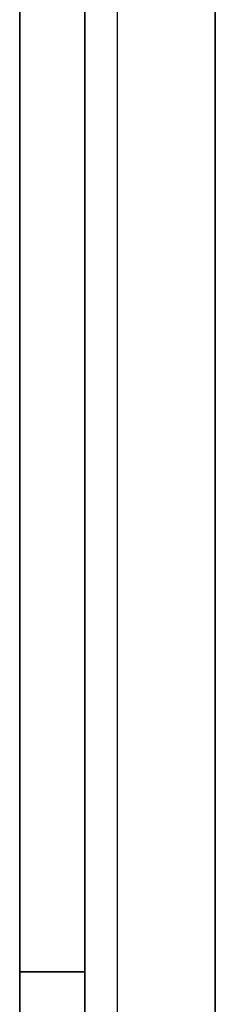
# Model space of a CAD drawing. Header units: millimetres. Extents: x -398 to 387, y -563 to 552.
# Tile 225 of 256: x -398 to -383, y 392 to 468. Entities that reach past the tile are written whole.
import ezdxf

# ---------------------------------------------------------------- set-up
doc = ezdxf.new("R2010")
doc.units = ezdxf.units.MM
doc.layers.add('Livello 01', color=7, linetype='Continuous')

msp = doc.modelspace()

# ---------------------------------------------------------------- linework, layer by layer
at = {"layer": 'Livello 01', "color": 254, "true_color": 0xcad1ee}
for p, q in [((-398, 547, -169.5), (-398, 242, -169.5)), ((-398, 547, 180.5), (-398, 242, 180.5)), ((-398, 242, 5.5), (-398, 537, 5.5)), ((-390.5, 237, 175.5), (-390.5, 537, 175.5)), ((-390.5, 237, -164.5), (-390.5, 537, -164.5)), ((-383, 237, 5.5), (-383, 537, 5.5)), ((-398, 394.5, -174.5), (-398, 394.5, -164.5)), ((-398, 394.5, 175.5), (-398, 394.5, 185.5))]:
    msp.add_line(p, q, dxfattribs=at)
at = {"layer": 'Livello 01', "color": 254, "true_color": 0xcad1ee, "extrusion": (0, 1, 0)}
for centre, start, end in [((393, -174.5, 394.5), 270, 0), ((393, 185.5, 394.5), 0, 90)]:
    msp.add_arc(centre, 5, start, end, dxfattribs=at)
at = {"layer": 'Livello 01', "color": 254, "true_color": 0xcad1ee}
for points in [[(-398, 242, -164.5), (-398, 547, -164.5)], [(-398, 547, -174.5), (-398, 242, -174.5)], [(-398, 242, 185.5), (-398, 547, 185.5)], [(-398, 547, 175.5), (-398, 242, 175.5)], [(-393, 547, -179.5), (-393, 242, -179.5)], [(-393, 242, 190.5), (-393, 547, 190.5)], [(-398, 537, 175.5), (-398, 242, 175.5)], [(-398, 242, -164.5), (-398, 537, -164.5)], [(-383, 237, 175.5), (-383, 537, 175.5)], [(-383, 537, -164.5), (-383, 237, -164.5)]]:
    msp.add_open_spline(points, degree=1, dxfattribs=at)

doc.saveas('drawing.dxf')
